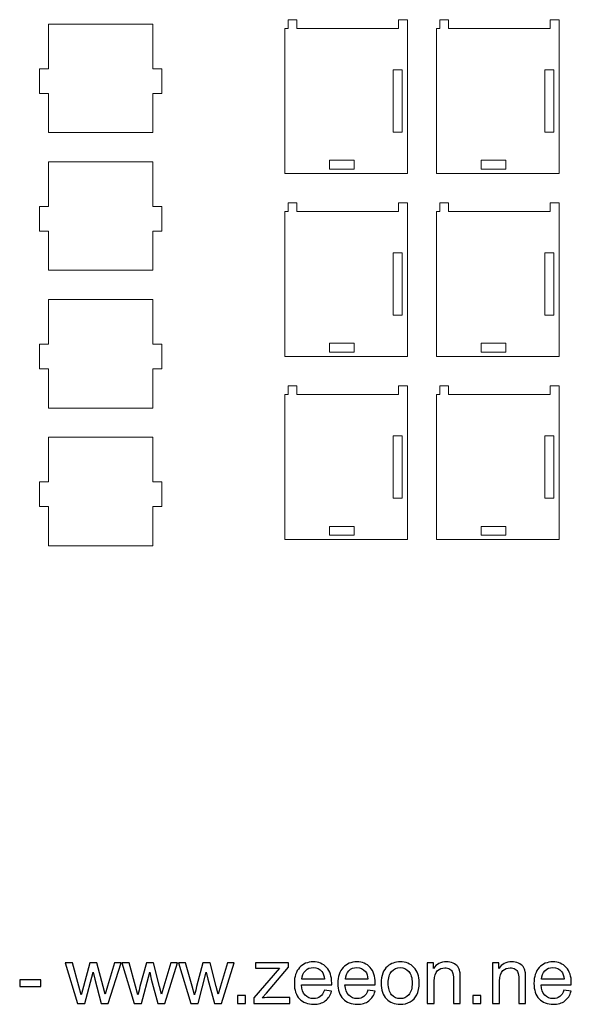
# Model space of a CAD drawing. Header units: millimetres. Extents: x -470 to 529, y -880 to 815.
# Tile 4 of 116: x -40 to 149, y -880 to -544. Entities that reach past the tile are written whole.
import ezdxf

# ---------------------------------------------------------------- set-up
doc = ezdxf.new("R2010")
doc.units = ezdxf.units.MM
doc.header["$MEASUREMENT"] = 0
doc.layers.add('Layer 1', color=7, linetype='Continuous')

msp = doc.modelspace()

# ---------------------------------------------------------------- linework, layer by layer
at = {"layer": 'Layer 1', "lineweight": 9}
for points, knots in [([(50.9068, -596.6184), (67.0867, -596.6184), (76.5623, -596.6184), (92.7422, -596.6184), (92.7422, -596.6184), (92.7422, -577.6323), (92.7422, -563.632), (92.7422, -544.1425), (92.7422, -544.1425), (92.7422, -544.1425), (89.7422, -544.1425), (89.7422, -544.1425), (89.7422, -544.1425), (89.7422, -544.1425), (89.7422, -547.1425), (89.7422, -547.1425), (89.7422, -547.1425), (89.7422, -547.1425), (54.9996, -547.1425), (54.9996, -547.1425), (54.9996, -547.1425), (54.9996, -547.1425), (54.9996, -544.1425), (54.9996, -544.1425), (54.9996, -544.1425), (54.9996, -544.1425), (51.9996, -544.1425), (51.9996, -544.1425), (51.9996, -544.1425), (51.9996, -544.1425), (51.9996, -547.1425), (51.9996, -547.1425), (51.9996, -547.1425), (51.9996, -547.1425), (50.9068, -547.1425), (50.9068, -547.1425), (50.9068, -547.1425), (50.9068, -547.1425), (50.9068, -596.6184), (50.9068, -596.6184)], [0, 0, 0, 0, 0.09090909, 0.09090909, 0.09090909, 0.09090909, 0.18181818, 0.18181818, 0.18181818, 0.18181818, 0.27272727, 0.27272727, 0.27272727, 0.27272727, 0.36363636, 0.36363636, 0.36363636, 0.36363636, 0.45454545, 0.45454545, 0.45454545, 0.45454545, 0.54545455, 0.54545455, 0.54545455, 0.54545455, 0.63636364, 0.63636364, 0.63636364, 0.63636364, 0.72727273, 0.72727273, 0.72727273, 0.72727273, 0.81818182, 0.81818182, 0.81818182, 0.81818182, 1, 1, 1, 1]), ([(102.7422, -596.6184), (118.9221, -596.6184), (128.3977, -596.6184), (144.5776, -596.6184), (144.5776, -596.6184), (144.5776, -577.6323), (144.5776, -563.632), (144.5776, -544.1425), (144.5776, -544.1425), (144.5776, -544.1425), (141.5776, -544.1425), (141.5776, -544.1425), (141.5776, -544.1425), (141.5776, -544.1425), (141.5776, -547.1425), (141.5776, -547.1425), (141.5776, -547.1425), (141.5776, -547.1425), (106.835, -547.1425), (106.835, -547.1425), (106.835, -547.1425), (106.835, -547.1425), (106.835, -544.1425), (106.835, -544.1425), (106.835, -544.1425), (106.835, -544.1425), (103.835, -544.1425), (103.835, -544.1425), (103.835, -544.1425), (103.835, -544.1425), (103.835, -547.1425), (103.835, -547.1425), (103.835, -547.1425), (103.835, -547.1425), (102.7422, -547.1425), (102.7422, -547.1425), (102.7422, -547.1425), (102.7422, -547.1425), (102.7422, -596.6184), (102.7422, -596.6184)], [0, 0, 0, 0, 0.09090909, 0.09090909, 0.09090909, 0.09090909, 0.18181818, 0.18181818, 0.18181818, 0.18181818, 0.27272727, 0.27272727, 0.27272727, 0.27272727, 0.36363636, 0.36363636, 0.36363636, 0.36363636, 0.45454545, 0.45454545, 0.45454545, 0.45454545, 0.54545455, 0.54545455, 0.54545455, 0.54545455, 0.63636364, 0.63636364, 0.63636364, 0.63636364, 0.72727273, 0.72727273, 0.72727273, 0.72727273, 0.81818182, 0.81818182, 0.81818182, 0.81818182, 1, 1, 1, 1]), ([(5.7906, -545.7011), (5.7906, -545.7011), (-29.959, -545.7011), (-29.959, -545.7011), (-29.959, -545.7011), (-29.959, -554.9006), (-29.959, -551.2158), (-29.959, -560.9352), (-29.959, -560.9352), (-29.959, -560.9352), (-32.959, -560.9352), (-32.959, -560.9352), (-32.959, -560.9352), (-32.959, -560.9352), (-32.959, -569.3023), (-32.959, -569.3023), (-32.959, -569.3023), (-32.959, -569.3023), (-29.959, -569.3023), (-29.959, -569.3023), (-29.959, -569.3023), (-29.959, -571.3894), (-29.959, -580.5145), (-29.959, -582.7011), (-29.959, -582.7011), (-29.1523, -582.7011), (5.4809, -582.7011), (5.7906, -582.7011), (5.7906, -582.7011), (5.7906, -580.5145), (5.7906, -571.3894), (5.7906, -569.3023), (5.7906, -569.3023), (5.7906, -569.3023), (8.7906, -569.3023), (8.7906, -569.3023), (8.7906, -569.3023), (8.7906, -569.3023), (8.7906, -560.9352), (8.7906, -560.9352), (8.7906, -560.9352), (8.7906, -560.9352), (5.7906, -560.9352), (5.7906, -560.9352), (5.7906, -560.9352), (5.7906, -551.2158), (5.7906, -554.9006), (5.7906, -545.7011)], [0, 0, 0, 0, 0.07692308, 0.07692308, 0.07692308, 0.07692308, 0.15384615, 0.15384615, 0.15384615, 0.15384615, 0.23076923, 0.23076923, 0.23076923, 0.23076923, 0.30769231, 0.30769231, 0.30769231, 0.30769231, 0.38461538, 0.38461538, 0.38461538, 0.38461538, 0.46153846, 0.46153846, 0.46153846, 0.46153846, 0.53846154, 0.53846154, 0.53846154, 0.53846154, 0.61538462, 0.61538462, 0.61538462, 0.61538462, 0.69230769, 0.69230769, 0.69230769, 0.69230769, 0.76923077, 0.76923077, 0.76923077, 0.76923077, 0.84615385, 0.84615385, 0.84615385, 0.84615385, 1, 1, 1, 1]), ([(90.9068, -582.5259), (90.9068, -582.5259), (87.9068, -582.5259), (87.9068, -582.5259), (87.9068, -582.5259), (87.9068, -582.5259), (87.9068, -561.235), (87.9068, -561.235), (87.9068, -561.235), (87.9068, -561.235), (90.9068, -561.235), (90.9068, -561.235), (90.9068, -561.235), (90.9068, -561.235), (90.9068, -582.5259), (90.9068, -582.5259)], [0, 0, 0, 0, 0.2, 0.2, 0.2, 0.2, 0.4, 0.4, 0.4, 0.4, 0.6, 0.6, 0.6, 0.6, 1, 1, 1, 1]), ([(142.7422, -582.5259), (142.7422, -582.5259), (139.7422, -582.5259), (139.7422, -582.5259), (139.7422, -582.5259), (139.7422, -582.5259), (139.7422, -561.235), (139.7422, -561.235), (139.7422, -561.235), (139.7422, -561.235), (142.7422, -561.235), (142.7422, -561.235), (142.7422, -561.235), (142.7422, -561.235), (142.7422, -582.5259), (142.7422, -582.5259)], [0, 0, 0, 0, 0.2, 0.2, 0.2, 0.2, 0.4, 0.4, 0.4, 0.4, 0.6, 0.6, 0.6, 0.6, 1, 1, 1, 1]), ([(5.7906, -592.7011), (5.7906, -592.7011), (-29.959, -592.7011), (-29.959, -592.7011), (-29.959, -592.7011), (-29.959, -601.9006), (-29.959, -598.2158), (-29.959, -607.9352), (-29.959, -607.9352), (-29.959, -607.9352), (-32.959, -607.9352), (-32.959, -607.9352), (-32.959, -607.9352), (-32.959, -607.9352), (-32.959, -616.3023), (-32.959, -616.3023), (-32.959, -616.3023), (-32.959, -616.3023), (-29.959, -616.3023), (-29.959, -616.3023), (-29.959, -616.3023), (-29.959, -618.3894), (-29.959, -627.5145), (-29.959, -629.7011), (-29.959, -629.7011), (-29.1523, -629.7011), (5.4809, -629.7011), (5.7906, -629.7011), (5.7906, -629.7011), (5.7906, -627.5145), (5.7906, -618.3894), (5.7906, -616.3023), (5.7906, -616.3023), (5.7906, -616.3023), (8.7906, -616.3023), (8.7906, -616.3023), (8.7906, -616.3023), (8.7906, -616.3023), (8.7906, -607.9352), (8.7906, -607.9352), (8.7906, -607.9352), (8.7906, -607.9352), (5.7906, -607.9352), (5.7906, -607.9352), (5.7906, -607.9352), (5.7906, -598.2158), (5.7906, -601.9006), (5.7906, -592.7011)], [0, 0, 0, 0, 0.07692308, 0.07692308, 0.07692308, 0.07692308, 0.15384615, 0.15384615, 0.15384615, 0.15384615, 0.23076923, 0.23076923, 0.23076923, 0.23076923, 0.30769231, 0.30769231, 0.30769231, 0.30769231, 0.38461538, 0.38461538, 0.38461538, 0.38461538, 0.46153846, 0.46153846, 0.46153846, 0.46153846, 0.53846154, 0.53846154, 0.53846154, 0.53846154, 0.61538462, 0.61538462, 0.61538462, 0.61538462, 0.69230769, 0.69230769, 0.69230769, 0.69230769, 0.76923077, 0.76923077, 0.76923077, 0.76923077, 0.84615385, 0.84615385, 0.84615385, 0.84615385, 1, 1, 1, 1]), ([(74.508, -595.1425), (74.508, -595.1425), (66.1409, -595.1425), (66.1409, -595.1425), (66.1409, -595.1425), (66.1409, -595.1425), (66.1409, -592.1425), (66.1409, -592.1425), (66.1409, -592.1425), (66.1409, -592.1425), (74.508, -592.1425), (74.508, -592.1425), (74.508, -592.1425), (74.508, -592.1425), (74.508, -595.1425), (74.508, -595.1425)], [0, 0, 0, 0, 0.2, 0.2, 0.2, 0.2, 0.4, 0.4, 0.4, 0.4, 0.6, 0.6, 0.6, 0.6, 1, 1, 1, 1]), ([(126.3434, -595.1425), (126.3434, -595.1425), (117.9763, -595.1425), (117.9763, -595.1425), (117.9763, -595.1425), (117.9763, -595.1425), (117.9763, -592.1425), (117.9763, -592.1425), (117.9763, -592.1425), (117.9763, -592.1425), (126.3434, -592.1425), (126.3434, -592.1425), (126.3434, -592.1425), (126.3434, -592.1425), (126.3434, -595.1425), (126.3434, -595.1425)], [0, 0, 0, 0, 0.2, 0.2, 0.2, 0.2, 0.4, 0.4, 0.4, 0.4, 0.6, 0.6, 0.6, 0.6, 1, 1, 1, 1]), ([(50.9068, -659.0943), (67.0867, -659.0943), (76.5623, -659.0943), (92.7422, -659.0943), (92.7422, -659.0943), (92.7422, -640.1082), (92.7422, -626.1079), (92.7422, -606.6184), (92.7422, -606.6184), (92.7422, -606.6184), (89.7422, -606.6184), (89.7422, -606.6184), (89.7422, -606.6184), (89.7422, -606.6184), (89.7422, -609.6184), (89.7422, -609.6184), (89.7422, -609.6184), (89.7422, -609.6184), (54.9996, -609.6184), (54.9996, -609.6184), (54.9996, -609.6184), (54.9996, -609.6184), (54.9996, -606.6184), (54.9996, -606.6184), (54.9996, -606.6184), (54.9996, -606.6184), (51.9996, -606.6184), (51.9996, -606.6184), (51.9996, -606.6184), (51.9996, -606.6184), (51.9996, -609.6184), (51.9996, -609.6184), (51.9996, -609.6184), (51.9996, -609.6184), (50.9068, -609.6184), (50.9068, -609.6184), (50.9068, -609.6184), (50.9068, -609.6184), (50.9068, -659.0943), (50.9068, -659.0943)], [0, 0, 0, 0, 0.09090909, 0.09090909, 0.09090909, 0.09090909, 0.18181818, 0.18181818, 0.18181818, 0.18181818, 0.27272727, 0.27272727, 0.27272727, 0.27272727, 0.36363636, 0.36363636, 0.36363636, 0.36363636, 0.45454545, 0.45454545, 0.45454545, 0.45454545, 0.54545455, 0.54545455, 0.54545455, 0.54545455, 0.63636364, 0.63636364, 0.63636364, 0.63636364, 0.72727273, 0.72727273, 0.72727273, 0.72727273, 0.81818182, 0.81818182, 0.81818182, 0.81818182, 1, 1, 1, 1]), ([(102.7422, -659.0943), (118.9221, -659.0943), (128.3977, -659.0943), (144.5776, -659.0943), (144.5776, -659.0943), (144.5776, -640.1082), (144.5776, -626.1079), (144.5776, -606.6184), (144.5776, -606.6184), (144.5776, -606.6184), (141.5776, -606.6184), (141.5776, -606.6184), (141.5776, -606.6184), (141.5776, -606.6184), (141.5776, -609.6184), (141.5776, -609.6184), (141.5776, -609.6184), (141.5776, -609.6184), (106.835, -609.6184), (106.835, -609.6184), (106.835, -609.6184), (106.835, -609.6184), (106.835, -606.6184), (106.835, -606.6184), (106.835, -606.6184), (106.835, -606.6184), (103.835, -606.6184), (103.835, -606.6184), (103.835, -606.6184), (103.835, -606.6184), (103.835, -609.6184), (103.835, -609.6184), (103.835, -609.6184), (103.835, -609.6184), (102.7422, -609.6184), (102.7422, -609.6184), (102.7422, -609.6184), (102.7422, -609.6184), (102.7422, -659.0943), (102.7422, -659.0943)], [0, 0, 0, 0, 0.09090909, 0.09090909, 0.09090909, 0.09090909, 0.18181818, 0.18181818, 0.18181818, 0.18181818, 0.27272727, 0.27272727, 0.27272727, 0.27272727, 0.36363636, 0.36363636, 0.36363636, 0.36363636, 0.45454545, 0.45454545, 0.45454545, 0.45454545, 0.54545455, 0.54545455, 0.54545455, 0.54545455, 0.63636364, 0.63636364, 0.63636364, 0.63636364, 0.72727273, 0.72727273, 0.72727273, 0.72727273, 0.81818182, 0.81818182, 0.81818182, 0.81818182, 1, 1, 1, 1]), ([(90.9068, -645.0018), (90.9068, -645.0018), (87.9068, -645.0018), (87.9068, -645.0018), (87.9068, -645.0018), (87.9068, -645.0018), (87.9068, -623.7109), (87.9068, -623.7109), (87.9068, -623.7109), (87.9068, -623.7109), (90.9068, -623.7109), (90.9068, -623.7109), (90.9068, -623.7109), (90.9068, -623.7109), (90.9068, -645.0018), (90.9068, -645.0018)], [0, 0, 0, 0, 0.2, 0.2, 0.2, 0.2, 0.4, 0.4, 0.4, 0.4, 0.6, 0.6, 0.6, 0.6, 1, 1, 1, 1]), ([(142.7422, -645.0018), (142.7422, -645.0018), (139.7422, -645.0018), (139.7422, -645.0018), (139.7422, -645.0018), (139.7422, -645.0018), (139.7422, -623.7109), (139.7422, -623.7109), (139.7422, -623.7109), (139.7422, -623.7109), (142.7422, -623.7109), (142.7422, -623.7109), (142.7422, -623.7109), (142.7422, -623.7109), (142.7422, -645.0018), (142.7422, -645.0018)], [0, 0, 0, 0, 0.2, 0.2, 0.2, 0.2, 0.4, 0.4, 0.4, 0.4, 0.6, 0.6, 0.6, 0.6, 1, 1, 1, 1]), ([(5.7906, -639.7011), (5.7906, -639.7011), (-29.959, -639.7011), (-29.959, -639.7011), (-29.959, -639.7011), (-29.959, -648.9006), (-29.959, -645.2158), (-29.959, -654.9352), (-29.959, -654.9352), (-29.959, -654.9352), (-32.959, -654.9352), (-32.959, -654.9352), (-32.959, -654.9352), (-32.959, -654.9352), (-32.959, -663.3023), (-32.959, -663.3023), (-32.959, -663.3023), (-32.959, -663.3023), (-29.959, -663.3023), (-29.959, -663.3023), (-29.959, -663.3023), (-29.959, -665.3894), (-29.959, -674.5145), (-29.959, -676.7011), (-29.959, -676.7011), (-29.1523, -676.7011), (5.4809, -676.7011), (5.7906, -676.7011), (5.7906, -676.7011), (5.7906, -674.5145), (5.7906, -665.3894), (5.7906, -663.3023), (5.7906, -663.3023), (5.7906, -663.3023), (8.7906, -663.3023), (8.7906, -663.3023), (8.7906, -663.3023), (8.7906, -663.3023), (8.7906, -654.9352), (8.7906, -654.9352), (8.7906, -654.9352), (8.7906, -654.9352), (5.7906, -654.9352), (5.7906, -654.9352), (5.7906, -654.9352), (5.7906, -645.2158), (5.7906, -648.9006), (5.7906, -639.7011)], [0, 0, 0, 0, 0.07692308, 0.07692308, 0.07692308, 0.07692308, 0.15384615, 0.15384615, 0.15384615, 0.15384615, 0.23076923, 0.23076923, 0.23076923, 0.23076923, 0.30769231, 0.30769231, 0.30769231, 0.30769231, 0.38461538, 0.38461538, 0.38461538, 0.38461538, 0.46153846, 0.46153846, 0.46153846, 0.46153846, 0.53846154, 0.53846154, 0.53846154, 0.53846154, 0.61538462, 0.61538462, 0.61538462, 0.61538462, 0.69230769, 0.69230769, 0.69230769, 0.69230769, 0.76923077, 0.76923077, 0.76923077, 0.76923077, 0.84615385, 0.84615385, 0.84615385, 0.84615385, 1, 1, 1, 1]), ([(74.508, -657.6184), (74.508, -657.6184), (66.1409, -657.6184), (66.1409, -657.6184), (66.1409, -657.6184), (66.1409, -657.6184), (66.1409, -654.6184), (66.1409, -654.6184), (66.1409, -654.6184), (66.1409, -654.6184), (74.508, -654.6184), (74.508, -654.6184), (74.508, -654.6184), (74.508, -654.6184), (74.508, -657.6184), (74.508, -657.6184)], [0, 0, 0, 0, 0.2, 0.2, 0.2, 0.2, 0.4, 0.4, 0.4, 0.4, 0.6, 0.6, 0.6, 0.6, 1, 1, 1, 1]), ([(126.3434, -657.6184), (126.3434, -657.6184), (117.9763, -657.6184), (117.9763, -657.6184), (117.9763, -657.6184), (117.9763, -657.6184), (117.9763, -654.6184), (117.9763, -654.6184), (117.9763, -654.6184), (117.9763, -654.6184), (126.3434, -654.6184), (126.3434, -654.6184), (126.3434, -654.6184), (126.3434, -654.6184), (126.3434, -657.6184), (126.3434, -657.6184)], [0, 0, 0, 0, 0.2, 0.2, 0.2, 0.2, 0.4, 0.4, 0.4, 0.4, 0.6, 0.6, 0.6, 0.6, 1, 1, 1, 1]), ([(50.9068, -721.5702), (67.0867, -721.5702), (76.5623, -721.5702), (92.7422, -721.5702), (92.7422, -721.5702), (92.7422, -702.5841), (92.7422, -688.5838), (92.7422, -669.0943), (92.7422, -669.0943), (92.7422, -669.0943), (89.7422, -669.0943), (89.7422, -669.0943), (89.7422, -669.0943), (89.7422, -669.0943), (89.7422, -672.0943), (89.7422, -672.0943), (89.7422, -672.0943), (89.7422, -672.0943), (54.9996, -672.0943), (54.9996, -672.0943), (54.9996, -672.0943), (54.9996, -672.0943), (54.9996, -669.0943), (54.9996, -669.0943), (54.9996, -669.0943), (54.9996, -669.0943), (51.9996, -669.0943), (51.9996, -669.0943), (51.9996, -669.0943), (51.9996, -669.0943), (51.9996, -672.0943), (51.9996, -672.0943), (51.9996, -672.0943), (51.9996, -672.0943), (50.9068, -672.0943), (50.9068, -672.0943), (50.9068, -672.0943), (50.9068, -672.0943), (50.9068, -721.5702), (50.9068, -721.5702)], [0, 0, 0, 0, 0.09090909, 0.09090909, 0.09090909, 0.09090909, 0.18181818, 0.18181818, 0.18181818, 0.18181818, 0.27272727, 0.27272727, 0.27272727, 0.27272727, 0.36363636, 0.36363636, 0.36363636, 0.36363636, 0.45454545, 0.45454545, 0.45454545, 0.45454545, 0.54545455, 0.54545455, 0.54545455, 0.54545455, 0.63636364, 0.63636364, 0.63636364, 0.63636364, 0.72727273, 0.72727273, 0.72727273, 0.72727273, 0.81818182, 0.81818182, 0.81818182, 0.81818182, 1, 1, 1, 1]), ([(102.7422, -721.5702), (118.9221, -721.5702), (128.3977, -721.5702), (144.5776, -721.5702), (144.5776, -721.5702), (144.5776, -702.5841), (144.5776, -688.5838), (144.5776, -669.0943), (144.5776, -669.0943), (144.5776, -669.0943), (141.5776, -669.0943), (141.5776, -669.0943), (141.5776, -669.0943), (141.5776, -669.0943), (141.5776, -672.0943), (141.5776, -672.0943), (141.5776, -672.0943), (141.5776, -672.0943), (106.835, -672.0943), (106.835, -672.0943), (106.835, -672.0943), (106.835, -672.0943), (106.835, -669.0943), (106.835, -669.0943), (106.835, -669.0943), (106.835, -669.0943), (103.835, -669.0943), (103.835, -669.0943), (103.835, -669.0943), (103.835, -669.0943), (103.835, -672.0943), (103.835, -672.0943), (103.835, -672.0943), (103.835, -672.0943), (102.7422, -672.0943), (102.7422, -672.0943), (102.7422, -672.0943), (102.7422, -672.0943), (102.7422, -721.5702), (102.7422, -721.5702)], [0, 0, 0, 0, 0.09090909, 0.09090909, 0.09090909, 0.09090909, 0.18181818, 0.18181818, 0.18181818, 0.18181818, 0.27272727, 0.27272727, 0.27272727, 0.27272727, 0.36363636, 0.36363636, 0.36363636, 0.36363636, 0.45454545, 0.45454545, 0.45454545, 0.45454545, 0.54545455, 0.54545455, 0.54545455, 0.54545455, 0.63636364, 0.63636364, 0.63636364, 0.63636364, 0.72727273, 0.72727273, 0.72727273, 0.72727273, 0.81818182, 0.81818182, 0.81818182, 0.81818182, 1, 1, 1, 1]), ([(5.7906, -686.7011), (5.7906, -686.7011), (-29.959, -686.7011), (-29.959, -686.7011), (-29.959, -686.7011), (-29.959, -695.9006), (-29.959, -692.2158), (-29.959, -701.9352), (-29.959, -701.9352), (-29.959, -701.9352), (-32.959, -701.9352), (-32.959, -701.9352), (-32.959, -701.9352), (-32.959, -701.9352), (-32.959, -710.3023), (-32.959, -710.3023), (-32.959, -710.3023), (-32.959, -710.3023), (-29.959, -710.3023), (-29.959, -710.3023), (-29.959, -710.3023), (-29.959, -712.3894), (-29.959, -721.5145), (-29.959, -723.7011), (-29.959, -723.7011), (-29.1523, -723.7011), (5.4809, -723.7011), (5.7906, -723.7011), (5.7906, -723.7011), (5.7906, -721.5145), (5.7906, -712.3894), (5.7906, -710.3023), (5.7906, -710.3023), (5.7906, -710.3023), (8.7906, -710.3023), (8.7906, -710.3023), (8.7906, -710.3023), (8.7906, -710.3023), (8.7906, -701.9352), (8.7906, -701.9352), (8.7906, -701.9352), (8.7906, -701.9352), (5.7906, -701.9352), (5.7906, -701.9352), (5.7906, -701.9352), (5.7906, -692.2158), (5.7906, -695.9006), (5.7906, -686.7011)], [0, 0, 0, 0, 0.07692308, 0.07692308, 0.07692308, 0.07692308, 0.15384615, 0.15384615, 0.15384615, 0.15384615, 0.23076923, 0.23076923, 0.23076923, 0.23076923, 0.30769231, 0.30769231, 0.30769231, 0.30769231, 0.38461538, 0.38461538, 0.38461538, 0.38461538, 0.46153846, 0.46153846, 0.46153846, 0.46153846, 0.53846154, 0.53846154, 0.53846154, 0.53846154, 0.61538462, 0.61538462, 0.61538462, 0.61538462, 0.69230769, 0.69230769, 0.69230769, 0.69230769, 0.76923077, 0.76923077, 0.76923077, 0.76923077, 0.84615385, 0.84615385, 0.84615385, 0.84615385, 1, 1, 1, 1]), ([(90.9068, -707.4777), (90.9068, -707.4777), (87.9068, -707.4777), (87.9068, -707.4777), (87.9068, -707.4777), (87.9068, -707.4777), (87.9068, -686.1868), (87.9068, -686.1868), (87.9068, -686.1868), (87.9068, -686.1868), (90.9068, -686.1868), (90.9068, -686.1868), (90.9068, -686.1868), (90.9068, -686.1868), (90.9068, -707.4777), (90.9068, -707.4777)], [0, 0, 0, 0, 0.2, 0.2, 0.2, 0.2, 0.4, 0.4, 0.4, 0.4, 0.6, 0.6, 0.6, 0.6, 1, 1, 1, 1]), ([(142.7422, -707.4777), (142.7422, -707.4777), (139.7422, -707.4777), (139.7422, -707.4777), (139.7422, -707.4777), (139.7422, -707.4777), (139.7422, -686.1868), (139.7422, -686.1868), (139.7422, -686.1868), (139.7422, -686.1868), (142.7422, -686.1868), (142.7422, -686.1868), (142.7422, -686.1868), (142.7422, -686.1868), (142.7422, -707.4777), (142.7422, -707.4777)], [0, 0, 0, 0, 0.2, 0.2, 0.2, 0.2, 0.4, 0.4, 0.4, 0.4, 0.6, 0.6, 0.6, 0.6, 1, 1, 1, 1]), ([(74.508, -720.0943), (74.508, -720.0943), (66.1409, -720.0943), (66.1409, -720.0943), (66.1409, -720.0943), (66.1409, -720.0943), (66.1409, -717.0943), (66.1409, -717.0943), (66.1409, -717.0943), (66.1409, -717.0943), (74.508, -717.0943), (74.508, -717.0943), (74.508, -717.0943), (74.508, -717.0943), (74.508, -720.0943), (74.508, -720.0943)], [0, 0, 0, 0, 0.2, 0.2, 0.2, 0.2, 0.4, 0.4, 0.4, 0.4, 0.6, 0.6, 0.6, 0.6, 1, 1, 1, 1]), ([(126.3434, -720.0943), (126.3434, -720.0943), (117.9763, -720.0943), (117.9763, -720.0943), (117.9763, -720.0943), (117.9763, -720.0943), (117.9763, -717.0943), (117.9763, -717.0943), (117.9763, -717.0943), (117.9763, -717.0943), (126.3434, -717.0943), (126.3434, -717.0943), (126.3434, -717.0943), (126.3434, -717.0943), (126.3434, -720.0943), (126.3434, -720.0943)], [0, 0, 0, 0, 0.2, 0.2, 0.2, 0.2, 0.4, 0.4, 0.4, 0.4, 0.6, 0.6, 0.6, 0.6, 1, 1, 1, 1])]:
    msp.add_open_spline(points, degree=3, knots=knots, dxfattribs=at)
at = {"layer": 'Layer 1', "color": 250}
for points, knots in [([(-19.9684, -879.9626), (-19.9684, -879.9626), (-24.1675, -866.0667), (-24.1675, -866.0667), (-24.1675, -866.0667), (-24.1675, -866.0667), (-21.7042, -866.0667), (-21.7042, -866.0667), (-21.7042, -866.0667), (-21.7042, -866.0667), (-19.4864, -874.0856), (-19.4864, -874.0856), (-19.4864, -874.0856), (-19.4864, -874.0856), (-18.701, -877.071), (-18.701, -877.071), (-18.701, -877.071), (-18.6698, -876.9237), (-18.4288, -875.9688), (-17.9826, -874.2061), (-17.9826, -874.2061), (-17.9826, -874.2061), (-15.7826, -866.0667), (-15.7826, -866.0667), (-15.7826, -866.0667), (-15.7826, -866.0667), (-13.3685, -866.0667), (-13.3685, -866.0667), (-13.3685, -866.0667), (-13.3685, -866.0667), (-11.2756, -874.1347), (-11.2756, -874.1347), (-11.2756, -874.1347), (-11.2756, -874.1347), (-10.5929, -876.7809), (-10.5929, -876.7809), (-10.5929, -876.7809), (-10.5929, -876.7809), (-9.7941, -874.099), (-9.7941, -874.099), (-9.7941, -874.099), (-9.7941, -874.099), (-7.3934, -866.0667), (-7.3934, -866.0667), (-7.3934, -866.0667), (-7.3934, -866.0667), (-5.1042, -866.0667), (-5.1042, -866.0667), (-5.1042, -866.0667), (-5.1042, -866.0667), (-9.4639, -879.9626), (-9.4639, -879.9626), (-9.4639, -879.9626), (-9.4639, -879.9626), (-11.9004, -879.9626), (-11.9004, -879.9626), (-11.9004, -879.9626), (-11.9004, -879.9626), (-14.1048, -871.6492), (-14.1048, -871.6492), (-14.1048, -871.6492), (-14.1048, -871.6492), (-14.6626, -869.2707), (-14.6626, -869.2707), (-14.6626, -869.2707), (-14.6626, -869.2707), (-17.4739, -879.9626), (-17.4739, -879.9626), (-17.4739, -879.9626), (-17.4739, -879.9626), (-19.9684, -879.9626), (-19.9684, -879.9626)], [0, 0, 0, 0, 0.05263158, 0.05263158, 0.05263158, 0.05263158, 0.10526316, 0.10526316, 0.10526316, 0.10526316, 0.15789474, 0.15789474, 0.15789474, 0.15789474, 0.21052632, 0.21052632, 0.21052632, 0.21052632, 0.26315789, 0.26315789, 0.26315789, 0.26315789, 0.31578947, 0.31578947, 0.31578947, 0.31578947, 0.36842105, 0.36842105, 0.36842105, 0.36842105, 0.42105263, 0.42105263, 0.42105263, 0.42105263, 0.47368421, 0.47368421, 0.47368421, 0.47368421, 0.52631579, 0.52631579, 0.52631579, 0.52631579, 0.57894737, 0.57894737, 0.57894737, 0.57894737, 0.63157895, 0.63157895, 0.63157895, 0.63157895, 0.68421053, 0.68421053, 0.68421053, 0.68421053, 0.73684211, 0.73684211, 0.73684211, 0.73684211, 0.78947368, 0.78947368, 0.78947368, 0.78947368, 0.84210526, 0.84210526, 0.84210526, 0.84210526, 0.89473684, 0.89473684, 0.89473684, 0.89473684, 1, 1, 1, 1]), ([(-0.6329, -879.9626), (-0.6329, -879.9626), (-4.832, -866.0667), (-4.832, -866.0667), (-4.832, -866.0667), (-4.832, -866.0667), (-2.3687, -866.0667), (-2.3687, -866.0667), (-2.3687, -866.0667), (-2.3687, -866.0667), (-0.1509, -874.0856), (-0.1509, -874.0856), (-0.1509, -874.0856), (-0.1509, -874.0856), (0.6345, -877.071), (0.6345, -877.071), (0.6345, -877.071), (0.6657, -876.9237), (0.9067, -875.9688), (1.3529, -874.2061), (1.3529, -874.2061), (1.3529, -874.2061), (3.5529, -866.0667), (3.5529, -866.0667), (3.5529, -866.0667), (3.5529, -866.0667), (5.967, -866.0667), (5.967, -866.0667), (5.967, -866.0667), (5.967, -866.0667), (8.0599, -874.1347), (8.0599, -874.1347), (8.0599, -874.1347), (8.0599, -874.1347), (8.7426, -876.7809), (8.7426, -876.7809), (8.7426, -876.7809), (8.7426, -876.7809), (9.5414, -874.099), (9.5414, -874.099), (9.5414, -874.099), (9.5414, -874.099), (11.9421, -866.0667), (11.9421, -866.0667), (11.9421, -866.0667), (11.9421, -866.0667), (14.2313, -866.0667), (14.2313, -866.0667), (14.2313, -866.0667), (14.2313, -866.0667), (9.8716, -879.9626), (9.8716, -879.9626), (9.8716, -879.9626), (9.8716, -879.9626), (7.4351, -879.9626), (7.4351, -879.9626), (7.4351, -879.9626), (7.4351, -879.9626), (5.2307, -871.6492), (5.2307, -871.6492), (5.2307, -871.6492), (5.2307, -871.6492), (4.6729, -869.2707), (4.6729, -869.2707), (4.6729, -869.2707), (4.6729, -869.2707), (1.8616, -879.9626), (1.8616, -879.9626), (1.8616, -879.9626), (1.8616, -879.9626), (-0.6329, -879.9626), (-0.6329, -879.9626)], [0, 0, 0, 0, 0.05263158, 0.05263158, 0.05263158, 0.05263158, 0.10526316, 0.10526316, 0.10526316, 0.10526316, 0.15789474, 0.15789474, 0.15789474, 0.15789474, 0.21052632, 0.21052632, 0.21052632, 0.21052632, 0.26315789, 0.26315789, 0.26315789, 0.26315789, 0.31578947, 0.31578947, 0.31578947, 0.31578947, 0.36842105, 0.36842105, 0.36842105, 0.36842105, 0.42105263, 0.42105263, 0.42105263, 0.42105263, 0.47368421, 0.47368421, 0.47368421, 0.47368421, 0.52631579, 0.52631579, 0.52631579, 0.52631579, 0.57894737, 0.57894737, 0.57894737, 0.57894737, 0.63157895, 0.63157895, 0.63157895, 0.63157895, 0.68421053, 0.68421053, 0.68421053, 0.68421053, 0.73684211, 0.73684211, 0.73684211, 0.73684211, 0.78947368, 0.78947368, 0.78947368, 0.78947368, 0.84210526, 0.84210526, 0.84210526, 0.84210526, 0.89473684, 0.89473684, 0.89473684, 0.89473684, 1, 1, 1, 1]), ([(18.7026, -879.9626), (18.7026, -879.9626), (14.5035, -866.0667), (14.5035, -866.0667), (14.5035, -866.0667), (14.5035, -866.0667), (16.9668, -866.0667), (16.9668, -866.0667), (16.9668, -866.0667), (16.9668, -866.0667), (19.1846, -874.0856), (19.1846, -874.0856), (19.1846, -874.0856), (19.1846, -874.0856), (19.97, -877.071), (19.97, -877.071), (19.97, -877.071), (20.0012, -876.9237), (20.2422, -875.9688), (20.6884, -874.2061), (20.6884, -874.2061), (20.6884, -874.2061), (22.8884, -866.0667), (22.8884, -866.0667), (22.8884, -866.0667), (22.8884, -866.0667), (25.3025, -866.0667), (25.3025, -866.0667), (25.3025, -866.0667), (25.3025, -866.0667), (27.3954, -874.1347), (27.3954, -874.1347), (27.3954, -874.1347), (27.3954, -874.1347), (28.0781, -876.7809), (28.0781, -876.7809), (28.0781, -876.7809), (28.0781, -876.7809), (28.8769, -874.099), (28.8769, -874.099), (28.8769, -874.099), (28.8769, -874.099), (31.2776, -866.0667), (31.2776, -866.0667), (31.2776, -866.0667), (31.2776, -866.0667), (33.5668, -866.0667), (33.5668, -866.0667), (33.5668, -866.0667), (33.5668, -866.0667), (29.2071, -879.9626), (29.2071, -879.9626), (29.2071, -879.9626), (29.2071, -879.9626), (26.7706, -879.9626), (26.7706, -879.9626), (26.7706, -879.9626), (26.7706, -879.9626), (24.5662, -871.6492), (24.5662, -871.6492), (24.5662, -871.6492), (24.5662, -871.6492), (24.0084, -869.2707), (24.0084, -869.2707), (24.0084, -869.2707), (24.0084, -869.2707), (21.1971, -879.9626), (21.1971, -879.9626), (21.1971, -879.9626), (21.1971, -879.9626), (18.7026, -879.9626), (18.7026, -879.9626)], [0, 0, 0, 0, 0.05263158, 0.05263158, 0.05263158, 0.05263158, 0.10526316, 0.10526316, 0.10526316, 0.10526316, 0.15789474, 0.15789474, 0.15789474, 0.15789474, 0.21052632, 0.21052632, 0.21052632, 0.21052632, 0.26315789, 0.26315789, 0.26315789, 0.26315789, 0.31578947, 0.31578947, 0.31578947, 0.31578947, 0.36842105, 0.36842105, 0.36842105, 0.36842105, 0.42105263, 0.42105263, 0.42105263, 0.42105263, 0.47368421, 0.47368421, 0.47368421, 0.47368421, 0.52631579, 0.52631579, 0.52631579, 0.52631579, 0.57894737, 0.57894737, 0.57894737, 0.57894737, 0.63157895, 0.63157895, 0.63157895, 0.63157895, 0.68421053, 0.68421053, 0.68421053, 0.68421053, 0.73684211, 0.73684211, 0.73684211, 0.73684211, 0.78947368, 0.78947368, 0.78947368, 0.78947368, 0.84210526, 0.84210526, 0.84210526, 0.84210526, 0.89473684, 0.89473684, 0.89473684, 0.89473684, 1, 1, 1, 1]), ([(40.256, -879.9626), (40.256, -879.9626), (40.256, -878.0438), (40.256, -878.0438), (40.256, -878.0438), (40.256, -878.0438), (49.0558, -867.8874), (49.0558, -867.8874), (49.0558, -867.8874), (48.0562, -867.9409), (47.1772, -867.9677), (46.4186, -867.9677), (46.4186, -867.9677), (46.4186, -867.9677), (40.7915, -867.9677), (40.7915, -867.9677), (40.7915, -867.9677), (40.7915, -867.9677), (40.7915, -866.0667), (40.7915, -866.0667), (40.7915, -866.0667), (40.7915, -866.0667), (52.117, -866.0667), (52.117, -866.0667), (52.117, -866.0667), (52.117, -866.0667), (52.117, -867.6152), (52.117, -867.6152), (52.117, -867.6152), (52.117, -867.6152), (44.5845, -876.4239), (44.5845, -876.4239), (44.5845, -876.4239), (44.5845, -876.4239), (43.1432, -878.0616), (43.1432, -878.0616), (43.1432, -878.0616), (44.2007, -877.9724), (45.1914, -877.9278), (46.1151, -877.9278), (46.1151, -877.9278), (46.1151, -877.9278), (52.5454, -877.9278), (52.5454, -877.9278), (52.5454, -877.9278), (52.5454, -877.9278), (52.5454, -879.9626), (52.5454, -879.9626), (52.5454, -879.9626), (52.5454, -879.9626), (40.256, -879.9626), (40.256, -879.9626)], [0, 0, 0, 0, 0.07142857, 0.07142857, 0.07142857, 0.07142857, 0.14285714, 0.14285714, 0.14285714, 0.14285714, 0.21428571, 0.21428571, 0.21428571, 0.21428571, 0.28571429, 0.28571429, 0.28571429, 0.28571429, 0.35714286, 0.35714286, 0.35714286, 0.35714286, 0.42857143, 0.42857143, 0.42857143, 0.42857143, 0.5, 0.5, 0.5, 0.5, 0.57142857, 0.57142857, 0.57142857, 0.57142857, 0.64285714, 0.64285714, 0.64285714, 0.64285714, 0.71428571, 0.71428571, 0.71428571, 0.71428571, 0.78571429, 0.78571429, 0.78571429, 0.78571429, 0.85714286, 0.85714286, 0.85714286, 0.85714286, 1, 1, 1, 1]), ([(64.3663, -875.4645), (64.3663, -875.4645), (66.8028, -875.7858), (66.8028, -875.7858), (66.8028, -875.7858), (66.4235, -877.2004), (65.7139, -878.3026), (64.6787, -879.0835), (64.6787, -879.0835), (63.6434, -879.8644), (62.3225, -880.2571), (60.7116, -880.2571), (60.7116, -880.2571), (58.6857, -880.2571), (57.0792, -879.6324), (55.8922, -878.3829), (55.8922, -878.3829), (54.7052, -877.1379), (54.1117, -875.3842), (54.1117, -873.1307), (54.1117, -873.1307), (54.1117, -870.8013), (54.7097, -868.9896), (55.9101, -867.7044), (55.9101, -867.7044), (57.1105, -866.4148), (58.6678, -865.7722), (60.5822, -865.7722), (60.5822, -865.7722), (62.4341, -865.7722), (63.9468, -866.4014), (65.1204, -867.6643), (65.1204, -867.6643), (66.2941, -868.9271), (66.8831, -870.7032), (66.8831, -872.9924), (66.8831, -872.9924), (66.8831, -873.1307), (66.8786, -873.3404), (66.8697, -873.6171), (66.8697, -873.6171), (66.8697, -873.6171), (56.5214, -873.6171), (56.5214, -873.6171), (56.5214, -873.6171), (56.6107, -875.1388), (57.0391, -876.3079), (57.8155, -877.1156), (57.8155, -877.1156), (58.5875, -877.9233), (59.5559, -878.3294), (60.7116, -878.3294), (60.7116, -878.3294), (61.5729, -878.3294), (62.3091, -878.1018), (62.916, -877.6466), (62.916, -877.6466), (63.5274, -877.1915), (64.0093, -876.4641), (64.3663, -875.4645)], [0, 0, 0, 0, 0.0625, 0.0625, 0.0625, 0.0625, 0.125, 0.125, 0.125, 0.125, 0.1875, 0.1875, 0.1875, 0.1875, 0.25, 0.25, 0.25, 0.25, 0.3125, 0.3125, 0.3125, 0.3125, 0.375, 0.375, 0.375, 0.375, 0.4375, 0.4375, 0.4375, 0.4375, 0.5, 0.5, 0.5, 0.5, 0.5625, 0.5625, 0.5625, 0.5625, 0.625, 0.625, 0.625, 0.625, 0.6875, 0.6875, 0.6875, 0.6875, 0.75, 0.75, 0.75, 0.75, 0.8125, 0.8125, 0.8125, 0.8125, 0.875, 0.875, 0.875, 0.875, 1, 1, 1, 1]), ([(79.2573, -875.4645), (79.2573, -875.4645), (81.6938, -875.7858), (81.6938, -875.7858), (81.6938, -875.7858), (81.3145, -877.2004), (80.6049, -878.3026), (79.5697, -879.0835), (79.5697, -879.0835), (78.5344, -879.8644), (77.2135, -880.2571), (75.6026, -880.2571), (75.6026, -880.2571), (73.5767, -880.2571), (71.9702, -879.6324), (70.7832, -878.3829), (70.7832, -878.3829), (69.5962, -877.1379), (69.0027, -875.3842), (69.0027, -873.1307), (69.0027, -873.1307), (69.0027, -870.8013), (69.6007, -868.9896), (70.8011, -867.7044), (70.8011, -867.7044), (72.0015, -866.4148), (73.5588, -865.7722), (75.4732, -865.7722), (75.4732, -865.7722), (77.3251, -865.7722), (78.8378, -866.4014), (80.0114, -867.6643), (80.0114, -867.6643), (81.1851, -868.9271), (81.7741, -870.7032), (81.7741, -872.9924), (81.7741, -872.9924), (81.7741, -873.1307), (81.7696, -873.3404), (81.7607, -873.6171), (81.7607, -873.6171), (81.7607, -873.6171), (71.4124, -873.6171), (71.4124, -873.6171), (71.4124, -873.6171), (71.5017, -875.1388), (71.9301, -876.3079), (72.7065, -877.1156), (72.7065, -877.1156), (73.4785, -877.9233), (74.4469, -878.3294), (75.6026, -878.3294), (75.6026, -878.3294), (76.4639, -878.3294), (77.2001, -878.1018), (77.807, -877.6466), (77.807, -877.6466), (78.4184, -877.1915), (78.9003, -876.4641), (79.2573, -875.4645)], [0, 0, 0, 0, 0.0625, 0.0625, 0.0625, 0.0625, 0.125, 0.125, 0.125, 0.125, 0.1875, 0.1875, 0.1875, 0.1875, 0.25, 0.25, 0.25, 0.25, 0.3125, 0.3125, 0.3125, 0.3125, 0.375, 0.375, 0.375, 0.375, 0.4375, 0.4375, 0.4375, 0.4375, 0.5, 0.5, 0.5, 0.5, 0.5625, 0.5625, 0.5625, 0.5625, 0.625, 0.625, 0.625, 0.625, 0.6875, 0.6875, 0.6875, 0.6875, 0.75, 0.75, 0.75, 0.75, 0.8125, 0.8125, 0.8125, 0.8125, 0.875, 0.875, 0.875, 0.875, 1, 1, 1, 1]), ([(83.7867, -873.0147), (83.7867, -870.4488), (84.5006, -868.5478), (85.9331, -867.3117), (85.9331, -867.3117), (87.1245, -866.2854), (88.5837, -865.7722), (90.3017, -865.7722), (90.3017, -865.7722), (92.2072, -865.7722), (93.769, -866.397), (94.9828, -867.6464), (94.9828, -867.6464), (96.1921, -868.8914), (96.799, -870.6184), (96.799, -872.8183), (96.799, -872.8183), (96.799, -874.6033), (96.5312, -876.0045), (95.9957, -877.0264), (95.9957, -877.0264), (95.4602, -878.0482), (94.6793, -878.8425), (93.653, -879.4093), (93.653, -879.4093), (92.6311, -879.976), (91.511, -880.2571), (90.3017, -880.2571), (90.3017, -880.2571), (88.3561, -880.2571), (86.7854, -879.6368), (85.585, -878.3918), (85.585, -878.3918), (84.3846, -877.1468), (83.7867, -875.353), (83.7867, -873.0147)], [0, 0, 0, 0, 0.1, 0.1, 0.1, 0.1, 0.2, 0.2, 0.2, 0.2, 0.3, 0.3, 0.3, 0.3, 0.4, 0.4, 0.4, 0.4, 0.5, 0.5, 0.5, 0.5, 0.6, 0.6, 0.6, 0.6, 0.7, 0.7, 0.7, 0.7, 0.8, 0.8, 0.8, 0.8, 1, 1, 1, 1]), ([(99.5612, -879.9626), (99.5612, -879.9626), (99.5612, -866.0667), (99.5612, -866.0667), (99.5612, -866.0667), (99.5612, -866.0667), (101.6764, -866.0667), (101.6764, -866.0667), (101.6764, -866.0667), (101.6764, -866.0667), (101.6764, -868.0391), (101.6764, -868.0391), (101.6764, -868.0391), (102.6938, -866.5264), (104.1664, -865.7722), (106.0897, -865.7722), (106.0897, -865.7722), (106.9286, -865.7722), (107.6961, -865.9239), (108.3967, -866.2229), (108.3967, -866.2229), (109.0973, -866.5219), (109.6239, -866.9191), (109.9719, -867.4055), (109.9719, -867.4055), (110.32, -867.8919), (110.5654, -868.472), (110.7038, -869.1413), (110.7038, -869.1413), (110.7886, -869.5786), (110.8332, -870.3417), (110.8332, -871.4305), (110.8332, -871.4305), (110.8332, -871.4305), (110.8332, -879.9626), (110.8332, -879.9626), (110.8332, -879.9626), (110.8332, -879.9626), (108.477, -879.9626), (108.477, -879.9626), (108.477, -879.9626), (108.477, -879.9626), (108.477, -871.5198), (108.477, -871.5198), (108.477, -871.5198), (108.477, -870.5604), (108.3878, -869.8419), (108.2048, -869.3689), (108.2048, -869.3689), (108.0219, -868.8959), (107.6961, -868.5166), (107.232, -868.231), (107.232, -868.231), (106.768, -867.9499), (106.2191, -867.8071), (105.5943, -867.8071), (105.5943, -867.8071), (104.5948, -867.8071), (103.7335, -868.1239), (103.0062, -868.762), (103.0062, -868.762), (102.2788, -869.3957), (101.9173, -870.605), (101.9173, -872.381), (101.9173, -872.381), (101.9173, -872.381), (101.9173, -879.9626), (101.9173, -879.9626), (101.9173, -879.9626), (101.9173, -879.9626), (99.5612, -879.9626), (99.5612, -879.9626)], [0, 0, 0, 0, 0.05263158, 0.05263158, 0.05263158, 0.05263158, 0.10526316, 0.10526316, 0.10526316, 0.10526316, 0.15789474, 0.15789474, 0.15789474, 0.15789474, 0.21052632, 0.21052632, 0.21052632, 0.21052632, 0.26315789, 0.26315789, 0.26315789, 0.26315789, 0.31578947, 0.31578947, 0.31578947, 0.31578947, 0.36842105, 0.36842105, 0.36842105, 0.36842105, 0.42105263, 0.42105263, 0.42105263, 0.42105263, 0.47368421, 0.47368421, 0.47368421, 0.47368421, 0.52631579, 0.52631579, 0.52631579, 0.52631579, 0.57894737, 0.57894737, 0.57894737, 0.57894737, 0.63157895, 0.63157895, 0.63157895, 0.63157895, 0.68421053, 0.68421053, 0.68421053, 0.68421053, 0.73684211, 0.73684211, 0.73684211, 0.73684211, 0.78947368, 0.78947368, 0.78947368, 0.78947368, 0.84210526, 0.84210526, 0.84210526, 0.84210526, 0.89473684, 0.89473684, 0.89473684, 0.89473684, 1, 1, 1, 1]), ([(121.891, -879.9626), (121.891, -879.9626), (121.891, -866.0667), (121.891, -866.0667), (121.891, -866.0667), (121.891, -866.0667), (124.0062, -866.0667), (124.0062, -866.0667), (124.0062, -866.0667), (124.0062, -866.0667), (124.0062, -868.0391), (124.0062, -868.0391), (124.0062, -868.0391), (125.0236, -866.5264), (126.4962, -865.7722), (128.4195, -865.7722), (128.4195, -865.7722), (129.2584, -865.7722), (130.0259, -865.9239), (130.7265, -866.2229), (130.7265, -866.2229), (131.4271, -866.5219), (131.9537, -866.9191), (132.3017, -867.4055), (132.3017, -867.4055), (132.6498, -867.8919), (132.8952, -868.472), (133.0336, -869.1413), (133.0336, -869.1413), (133.1184, -869.5786), (133.163, -870.3417), (133.163, -871.4305), (133.163, -871.4305), (133.163, -871.4305), (133.163, -879.9626), (133.163, -879.9626), (133.163, -879.9626), (133.163, -879.9626), (130.8068, -879.9626), (130.8068, -879.9626), (130.8068, -879.9626), (130.8068, -879.9626), (130.8068, -871.5198), (130.8068, -871.5198), (130.8068, -871.5198), (130.8068, -870.5604), (130.7176, -869.8419), (130.5346, -869.3689), (130.5346, -869.3689), (130.3517, -868.8959), (130.0259, -868.5166), (129.5618, -868.231), (129.5618, -868.231), (129.0978, -867.9499), (128.5489, -867.8071), (127.9241, -867.8071), (127.9241, -867.8071), (126.9246, -867.8071), (126.0633, -868.1239), (125.336, -868.762), (125.336, -868.762), (124.6086, -869.3957), (124.2471, -870.605), (124.2471, -872.381), (124.2471, -872.381), (124.2471, -872.381), (124.2471, -879.9626), (124.2471, -879.9626), (124.2471, -879.9626), (124.2471, -879.9626), (121.891, -879.9626), (121.891, -879.9626)], [0, 0, 0, 0, 0.05263158, 0.05263158, 0.05263158, 0.05263158, 0.10526316, 0.10526316, 0.10526316, 0.10526316, 0.15789474, 0.15789474, 0.15789474, 0.15789474, 0.21052632, 0.21052632, 0.21052632, 0.21052632, 0.26315789, 0.26315789, 0.26315789, 0.26315789, 0.31578947, 0.31578947, 0.31578947, 0.31578947, 0.36842105, 0.36842105, 0.36842105, 0.36842105, 0.42105263, 0.42105263, 0.42105263, 0.42105263, 0.47368421, 0.47368421, 0.47368421, 0.47368421, 0.52631579, 0.52631579, 0.52631579, 0.52631579, 0.57894737, 0.57894737, 0.57894737, 0.57894737, 0.63157895, 0.63157895, 0.63157895, 0.63157895, 0.68421053, 0.68421053, 0.68421053, 0.68421053, 0.73684211, 0.73684211, 0.73684211, 0.73684211, 0.78947368, 0.78947368, 0.78947368, 0.78947368, 0.84210526, 0.84210526, 0.84210526, 0.84210526, 0.89473684, 0.89473684, 0.89473684, 0.89473684, 1, 1, 1, 1]), ([(146.2601, -875.4645), (146.2601, -875.4645), (148.6966, -875.7858), (148.6966, -875.7858), (148.6966, -875.7858), (148.3173, -877.2004), (147.6077, -878.3026), (146.5725, -879.0835), (146.5725, -879.0835), (145.5372, -879.8644), (144.2163, -880.2571), (142.6054, -880.2571), (142.6054, -880.2571), (140.5795, -880.2571), (138.973, -879.6324), (137.786, -878.3829), (137.786, -878.3829), (136.599, -877.1379), (136.0055, -875.3842), (136.0055, -873.1307), (136.0055, -873.1307), (136.0055, -870.8013), (136.6035, -868.9896), (137.8039, -867.7044), (137.8039, -867.7044), (139.0043, -866.4148), (140.5616, -865.7722), (142.476, -865.7722), (142.476, -865.7722), (144.3279, -865.7722), (145.8406, -866.4014), (147.0142, -867.6643), (147.0142, -867.6643), (148.1879, -868.9271), (148.7769, -870.7032), (148.7769, -872.9924), (148.7769, -872.9924), (148.7769, -873.1307), (148.7724, -873.3404), (148.7635, -873.6171), (148.7635, -873.6171), (148.7635, -873.6171), (138.4152, -873.6171), (138.4152, -873.6171), (138.4152, -873.6171), (138.5045, -875.1388), (138.9329, -876.3079), (139.7093, -877.1156), (139.7093, -877.1156), (140.4813, -877.9233), (141.4497, -878.3294), (142.6054, -878.3294), (142.6054, -878.3294), (143.4667, -878.3294), (144.2029, -878.1018), (144.8098, -877.6466), (144.8098, -877.6466), (145.4212, -877.1915), (145.9031, -876.4641), (146.2601, -875.4645)], [0, 0, 0, 0, 0.0625, 0.0625, 0.0625, 0.0625, 0.125, 0.125, 0.125, 0.125, 0.1875, 0.1875, 0.1875, 0.1875, 0.25, 0.25, 0.25, 0.25, 0.3125, 0.3125, 0.3125, 0.3125, 0.375, 0.375, 0.375, 0.375, 0.4375, 0.4375, 0.4375, 0.4375, 0.5, 0.5, 0.5, 0.5, 0.5625, 0.5625, 0.5625, 0.5625, 0.625, 0.625, 0.625, 0.625, 0.6875, 0.6875, 0.6875, 0.6875, 0.75, 0.75, 0.75, 0.75, 0.8125, 0.8125, 0.8125, 0.8125, 0.875, 0.875, 0.875, 0.875, 1, 1, 1, 1]), ([(56.6553, -871.6893), (56.6553, -871.6893), (64.3931, -871.6893), (64.3931, -871.6893), (64.3931, -871.6893), (64.2904, -870.5202), (63.9915, -869.6456), (63.5051, -869.061), (63.5051, -869.061), (62.7598, -868.1551), (61.787, -867.7), (60.5956, -867.7), (60.5956, -867.7), (59.5157, -867.7), (58.6098, -868.0614), (57.8735, -868.7843), (57.8735, -868.7843), (57.1417, -869.5072), (56.7356, -870.4756), (56.6553, -871.6893)], [0, 0, 0, 0, 0.16666667, 0.16666667, 0.16666667, 0.16666667, 0.33333333, 0.33333333, 0.33333333, 0.33333333, 0.5, 0.5, 0.5, 0.5, 0.66666667, 0.66666667, 0.66666667, 0.66666667, 1, 1, 1, 1]), ([(71.5463, -871.6893), (71.5463, -871.6893), (79.2841, -871.6893), (79.2841, -871.6893), (79.2841, -871.6893), (79.1814, -870.5202), (78.8825, -869.6456), (78.3961, -869.061), (78.3961, -869.061), (77.6508, -868.1551), (76.678, -867.7), (75.4866, -867.7), (75.4866, -867.7), (74.4067, -867.7), (73.5008, -868.0614), (72.7645, -868.7843), (72.7645, -868.7843), (72.0327, -869.5072), (71.6266, -870.4756), (71.5463, -871.6893)], [0, 0, 0, 0, 0.16666667, 0.16666667, 0.16666667, 0.16666667, 0.33333333, 0.33333333, 0.33333333, 0.33333333, 0.5, 0.5, 0.5, 0.5, 0.66666667, 0.66666667, 0.66666667, 0.66666667, 1, 1, 1, 1]), ([(86.1963, -873.0191), (86.1963, -874.7952), (86.5846, -876.125), (87.361, -877.004), (87.361, -877.004), (88.1419, -877.8876), (89.1192, -878.3294), (90.3017, -878.3294), (90.3017, -878.3294), (91.4709, -878.3294), (92.4437, -877.8876), (93.2246, -876.9996), (93.2246, -876.9996), (94.001, -876.1116), (94.3893, -874.7595), (94.3893, -872.9433), (94.3893, -872.9433), (94.3893, -871.2297), (93.9966, -869.9312), (93.2157, -869.0521), (93.2157, -869.0521), (92.4348, -868.1685), (91.462, -867.7267), (90.3017, -867.7267), (90.3017, -867.7267), (89.1192, -867.7267), (88.1419, -868.1641), (87.361, -869.0431), (87.361, -869.0431), (86.5846, -869.9222), (86.1963, -871.2476), (86.1963, -873.0191)], [0, 0, 0, 0, 0.11111111, 0.11111111, 0.11111111, 0.11111111, 0.22222222, 0.22222222, 0.22222222, 0.22222222, 0.33333333, 0.33333333, 0.33333333, 0.33333333, 0.44444444, 0.44444444, 0.44444444, 0.44444444, 0.55555556, 0.55555556, 0.55555556, 0.55555556, 0.66666667, 0.66666667, 0.66666667, 0.66666667, 0.77777778, 0.77777778, 0.77777778, 0.77777778, 1, 1, 1, 1]), ([(138.5491, -871.6893), (138.5491, -871.6893), (146.2869, -871.6893), (146.2869, -871.6893), (146.2869, -871.6893), (146.1842, -870.5202), (145.8853, -869.6456), (145.3989, -869.061), (145.3989, -869.061), (144.6536, -868.1551), (143.6808, -867.7), (142.4894, -867.7), (142.4894, -867.7), (141.4095, -867.7), (140.5036, -868.0614), (139.7673, -868.7843), (139.7673, -868.7843), (139.0355, -869.5072), (138.6294, -870.4756), (138.5491, -871.6893)], [0, 0, 0, 0, 0.16666667, 0.16666667, 0.16666667, 0.16666667, 0.33333333, 0.33333333, 0.33333333, 0.33333333, 0.5, 0.5, 0.5, 0.5, 0.66666667, 0.66666667, 0.66666667, 0.66666667, 1, 1, 1, 1]), ([(-39.759, -874.2061), (-39.759, -874.2061), (-39.759, -871.85), (-39.759, -871.85), (-39.759, -871.85), (-39.759, -871.85), (-32.4764, -871.85), (-32.4764, -871.85), (-32.4764, -871.85), (-32.4764, -871.85), (-32.4764, -874.2061), (-32.4764, -874.2061), (-32.4764, -874.2061), (-32.4764, -874.2061), (-39.759, -874.2061), (-39.759, -874.2061)], [0, 0, 0, 0, 0.2, 0.2, 0.2, 0.2, 0.4, 0.4, 0.4, 0.4, 0.6, 0.6, 0.6, 0.6, 1, 1, 1, 1]), ([(34.7316, -879.9626), (34.7316, -879.9626), (34.7316, -877.2852), (34.7316, -877.2852), (34.7316, -877.2852), (34.7316, -877.2852), (37.409, -877.2852), (37.409, -877.2852), (37.409, -877.2852), (37.409, -877.2852), (37.409, -879.9626), (37.409, -879.9626), (37.409, -879.9626), (37.409, -879.9626), (34.7316, -879.9626), (34.7316, -879.9626)], [0, 0, 0, 0, 0.2, 0.2, 0.2, 0.2, 0.4, 0.4, 0.4, 0.4, 0.6, 0.6, 0.6, 0.6, 1, 1, 1, 1]), ([(115.1216, -879.9626), (115.1216, -879.9626), (115.1216, -877.2852), (115.1216, -877.2852), (115.1216, -877.2852), (115.1216, -877.2852), (117.799, -877.2852), (117.799, -877.2852), (117.799, -877.2852), (117.799, -877.2852), (117.799, -879.9626), (117.799, -879.9626), (117.799, -879.9626), (117.799, -879.9626), (115.1216, -879.9626), (115.1216, -879.9626)], [0, 0, 0, 0, 0.2, 0.2, 0.2, 0.2, 0.4, 0.4, 0.4, 0.4, 0.6, 0.6, 0.6, 0.6, 1, 1, 1, 1])]:
    msp.add_open_spline(points, degree=3, knots=knots, dxfattribs=at)

doc.saveas('drawing.dxf')
